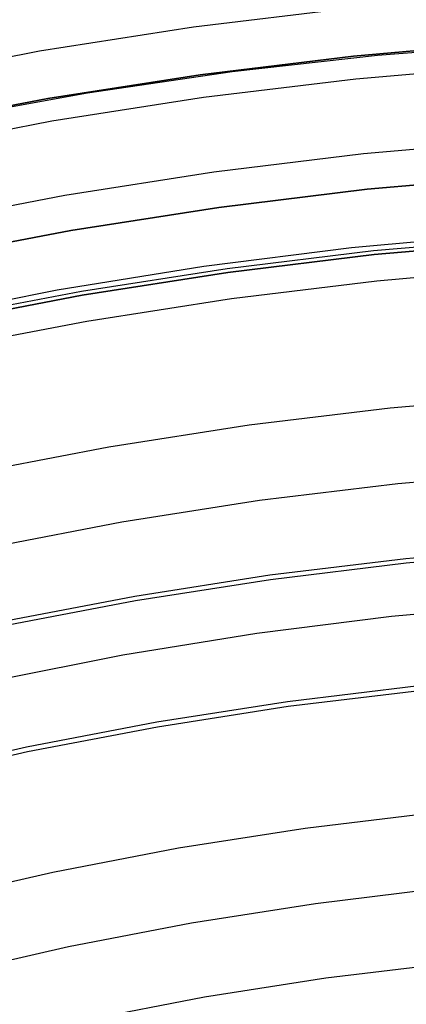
# Model space of a CAD drawing. Header units: millimetres. Extents: x 9001 to 10165, y -167 to 850.
# Tile 178 of 216: x 9569.65 to 9575.54, y 536.08 to 551.08. Entities that reach past the tile are written whole.
import ezdxf

# ---------------------------------------------------------------- set-up
doc = ezdxf.new("R2010")
doc.units = ezdxf.units.MM
doc.layers.add('1', color=7, linetype='Continuous')
doc.layers.add('luz', color=7, linetype='Continuous')

msp = doc.modelspace()

# ---------------------------------------------------------------- linework, layer by layer
at = {"layer": '1', "color": 250, "true_color": 0x111111}
for p, q in [((9574.735, 550.528, 58.12), (9577.076, 550.73, 58.12)), ((9577.076, 550.73, 56.8), (9574.735, 550.528, 56.8)), ((9574.735, 550.528, 57.46), (9577.076, 550.73, 57.46)), ((9575.102, 550.541, 45.792), (9577.321, 550.715, 45.792)), ((9572.403, 550.244, 58.12), (9574.735, 550.528, 58.12)), ((9574.735, 550.528, 56.8), (9572.403, 550.244, 56.8)), ((9572.403, 550.244, 57.46), (9574.735, 550.528, 57.46)), ((9572.89, 550.293, 45.792), (9575.102, 550.541, 45.792)), ((9570.083, 549.881, 58.12), (9572.403, 550.244, 58.12)), ((9572.403, 550.244, 56.8), (9570.083, 549.881, 56.8)), ((9570.083, 549.881, 57.46), (9572.403, 550.244, 57.46)), ((9570.688, 549.969, 45.792), (9572.89, 550.293, 45.792)), ((9567.776, 549.438, 58.12), (9570.083, 549.881, 58.12)), ((9570.083, 549.881, 56.8), (9567.776, 549.438, 56.8)), ((9567.776, 549.438, 57.46), (9570.083, 549.881, 57.46)), ((9568.498, 549.572, 45.792), (9570.688, 549.969, 45.792)), ((9577.216, 548.694, 258.714), (9574.946, 548.498, 258.714)), ((9574.946, 548.498, 282.75), (9577.216, 548.694, 282.75)), ((9574.946, 548.498, 270.732), (9577.216, 548.694, 270.732)), ((9574.946, 548.498, 258.714), (9572.684, 548.223, 258.714)), ((9572.684, 548.223, 282.75), (9574.946, 548.498, 282.75)), ((9572.684, 548.223, 270.732), (9574.946, 548.498, 270.732)), ((9572.684, 548.223, 258.714), (9570.433, 547.87, 258.714)), ((9570.433, 547.87, 282.75), (9572.684, 548.223, 282.75)), ((9570.433, 547.87, 270.732), (9572.684, 548.223, 270.732)), ((9570.433, 547.87, 258.714), (9568.196, 547.44, 258.714)), ((9568.196, 547.44, 282.75), (9570.433, 547.87, 282.75)), ((9568.196, 547.44, 270.732), (9570.433, 547.87, 270.732)), ((9575.043, 547.564, 61.1), (9577.281, 547.758, 61.1)), ((9575.05, 547.503, 282.75), (9577.285, 547.696, 282.75)), ((9577.285, 547.696, 258.715), (9575.05, 547.503, 258.715)), ((9575.05, 547.503, 270.733), (9577.285, 547.696, 270.733)), ((9572.814, 547.293, 61.1), (9575.043, 547.564, 61.1)), ((9572.822, 547.232, 282.75), (9575.05, 547.503, 282.75)), ((9575.05, 547.503, 258.715), (9572.822, 547.232, 258.715)), ((9572.822, 547.232, 270.733), (9575.05, 547.503, 270.733)), ((9570.594, 546.946, 61.1), (9572.814, 547.293, 61.1)), ((9570.605, 546.885, 282.75), (9572.822, 547.232, 282.75)), ((9572.822, 547.232, 258.715), (9570.605, 546.885, 258.715)), ((9570.605, 546.885, 270.733), (9572.822, 547.232, 270.733)), ((9568.389, 546.522, 61.1), (9570.594, 546.946, 61.1)), ((9568.401, 546.462, 282.75), (9570.605, 546.885, 282.75)), ((9570.605, 546.885, 258.715), (9568.401, 546.462, 258.715)), ((9568.401, 546.462, 270.733), (9570.605, 546.885, 270.733)), ((9575.538, 542.807, 241.281), (9577.611, 542.986, 241.281)), ((9573.472, 542.556, 241.281), (9575.538, 542.807, 241.281)), ((9571.416, 542.234, 241.281), (9573.472, 542.556, 241.281)), ((9569.372, 541.841, 241.281), (9571.416, 542.234, 241.281)), ((9573.741, 540.622, 236.621), (9575.74, 540.865, 236.621)), ((9571.751, 540.311, 236.621), (9573.741, 540.622, 236.621)), ((9569.774, 539.931, 236.621), (9571.751, 540.311, 236.621)), ((9567.811, 539.483, 236.621), (9569.774, 539.931, 236.621))]:
    msp.add_line(p, q, dxfattribs=at)
at = {"layer": '1', "color": 29, "true_color": 0x4d342b}
for p, q in [((9574.705, 547.612, 76.062), (9576.96, 547.818, 76.062)), ((9572.458, 547.327, 76.062), (9574.705, 547.612, 76.062)), ((9570.223, 546.965, 76.062), (9572.458, 547.327, 76.062)), ((9568.002, 546.525, 76.062), (9570.223, 546.965, 76.062)), ((9575.317, 541.995, 70.562), (9577.377, 542.184, 70.562)), ((9573.266, 541.735, 70.562), (9575.317, 541.995, 70.562)), ((9571.225, 541.404, 70.562), (9573.266, 541.735, 70.562)), ((9569.196, 541.002, 70.562), (9571.225, 541.404, 70.562))]:
    msp.add_line(p, q, dxfattribs=at)
at = {"layer": 'luz', "color": 7, "true_color": 0xffffff}
for p, q in [((9574.66, 551.253, -29.63), (9572.303, 550.967, -29.63)), ((9572.303, 550.967, -29.63), (9569.957, 550.6, -29.63)), ((9569.957, 550.6, -29.63), (9567.626, 550.152, -29.63)), ((9574.771, 550.183, -29.917), (9577.1, 550.385, -29.917)), ((9572.451, 549.902, -29.917), (9574.771, 550.183, -29.917)), ((9570.142, 549.54, -29.917), (9572.451, 549.902, -29.917)), ((9567.847, 549.099, -29.917), (9570.142, 549.54, -29.917)), ((9577.179, 549.235, -30.224), (9574.89, 549.037, -30.224)), ((9574.89, 549.037, -30.224), (9572.61, 548.76, -30.224)), ((9572.61, 548.76, -30.224), (9570.34, 548.404, -30.224)), ((9570.34, 548.404, -30.224), (9568.084, 547.971, -30.224)), ((9577.313, 547.292, -29.161), (9575.092, 547.1, -29.161)), ((9575.092, 547.1, -29.161), (9572.878, 546.831, -29.161)), ((9572.878, 546.831, -29.161), (9570.675, 546.486, -29.161)), ((9570.675, 546.486, -29.161), (9568.485, 546.065, -29.161)), ((9577.448, 545.35, -28.098), (9575.293, 545.163, -28.098)), ((9575.293, 545.163, -28.098), (9573.146, 544.903, -28.098)), ((9573.146, 544.903, -28.098), (9571.009, 544.568, -28.098)), ((9571.009, 544.568, -28.098), (9568.885, 544.16, -28.098)), ((9575.412, 544.017, -28.406), (9577.527, 544.2, -28.406)), ((9573.305, 543.761, -28.406), (9575.412, 544.017, -28.406)), ((9571.207, 543.432, -28.406), (9573.305, 543.761, -28.406)), ((9569.122, 543.032, -28.406), (9571.207, 543.432, -28.406)), ((9577.607, 543.049, -28.713), (9575.531, 542.87, -28.713)), ((9575.531, 542.87, -28.713), (9573.463, 542.619, -28.713)), ((9573.463, 542.619, -28.713), (9571.405, 542.296, -28.713)), ((9571.405, 542.296, -28.713), (9569.359, 541.903, -28.713)), ((9575.733, 540.933, -27.65), (9573.731, 540.69, -27.65)), ((9573.731, 540.69, -27.65), (9571.74, 540.378, -27.65)), ((9571.74, 540.378, -27.65), (9569.76, 539.998, -27.65)), ((9569.76, 539.998, -27.65), (9567.794, 539.549, -27.65)), ((9575.934, 538.997, -26.587), (9573.999, 538.762, -26.587)), ((9573.999, 538.762, -26.587), (9572.074, 538.46, -26.587)), ((9572.074, 538.46, -26.587), (9570.16, 538.092, -26.587)), ((9570.16, 538.092, -26.587), (9568.26, 537.659, -26.587)), ((9574.158, 537.62, -26.895), (9576.053, 537.85, -26.895)), ((9572.272, 537.324, -26.895), (9574.158, 537.62, -26.895)), ((9570.397, 536.964, -26.895), (9572.272, 537.324, -26.895)), ((9568.536, 536.539, -26.895), (9570.397, 536.964, -26.895)), ((9576.172, 536.703, -27.202), (9574.317, 536.478, -27.202)), ((9574.317, 536.478, -27.202), (9572.47, 536.189, -27.202)), ((9572.47, 536.189, -27.202), (9570.634, 535.836, -27.202))]:
    msp.add_line(p, q, dxfattribs=at)

doc.saveas('drawing.dxf')
